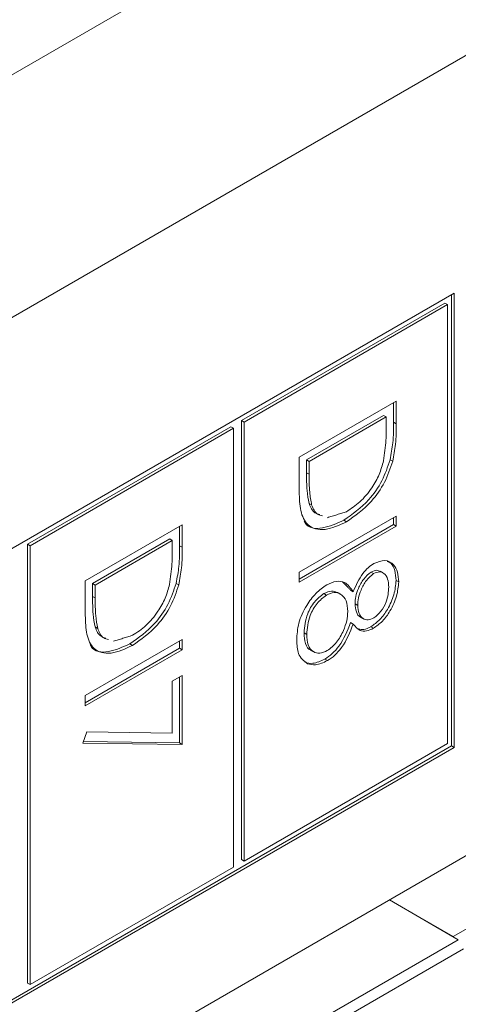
# Model space of a CAD drawing. Header units: inches. Extents: x 0.2 to 16.3, y 0.2 to 11.5.
# Tile 18 of 65: x 3.723 to 3.878, y 1.854 to 2.203. Entities that reach past the tile are written whole.
import ezdxf

# ---------------------------------------------------------------- set-up
doc = ezdxf.new("R2010")
doc.units = ezdxf.units.IN
doc.header["$MEASUREMENT"] = 0

msp = doc.modelspace()

# ---------------------------------------------------------------- linework, layer by layer
at = {"color": 7, "linetype": 'Continuous', "lineweight": 15}
for p, q in [((2.89287, 1.7058), (4.73889, 2.77149)), ((4.77613, 2.70698), (2.93011, 1.6413)), ((3.12385, 1.46953), (4.49328, 2.26009)), ((3.8769, 2.10603), (3.11817, 1.66802)), ((3.87597, 1.94562), (3.87597, 2.10549)), ((3.8769, 1.94508), (3.8769, 2.10603)), ((3.87361, 2.10248), (3.80153, 2.06087)), ((3.87454, 2.10194), (3.80245, 2.06033)), ((3.87361, 2.10248), (3.87454, 2.10194)), ((3.87454, 1.94644), (3.87454, 2.10194)), ((3.82202, 2.04792), (3.85639, 2.06776)), ((3.85546, 2.06723), (3.85546, 2.06028)), ((3.85639, 2.06776), (3.85639, 2.05975)), ((3.85194, 2.0627), (3.82461, 2.04693)), ((3.85286, 2.06216), (3.82554, 2.04639)), ((3.85194, 2.0627), (3.85286, 2.06216)), ((3.85286, 2.05937), (3.85286, 2.06216)), ((3.79776, 2.05869), (3.72568, 2.01708)), ((3.79869, 2.05816), (3.72661, 2.01654)), ((3.79776, 2.05869), (3.79869, 2.05816)), ((3.79869, 1.90265), (3.79869, 2.05816)), ((3.80153, 2.06087), (3.80153, 1.90536)), ((3.80153, 2.06087), (3.80245, 2.06033)), ((3.80245, 2.06033), (3.80245, 1.90483)), ((3.85546, 2.06028), (3.85639, 2.05975)), ((3.82202, 2.03562), (3.82202, 2.04792)), ((3.82461, 2.04693), (3.82461, 2.04237)), ((3.82461, 2.04693), (3.82554, 2.04639)), ((3.82554, 2.04639), (3.82554, 2.04184)), ((3.85422, 2.04697), (3.85515, 2.04644)), ((3.82461, 2.04237), (3.82554, 2.04184)), ((3.82549, 2.03153), (3.82642, 2.03099)), ((3.82202, 2.00721), (3.85639, 2.02705)), ((3.85546, 2.02652), (3.85546, 2.02402)), ((3.85639, 2.02705), (3.85639, 2.02349)), ((3.74617, 2.00413), (3.78054, 2.02398)), ((3.77961, 2.02344), (3.77961, 2.0165)), ((3.78054, 2.02398), (3.78054, 2.01596)), ((3.85546, 2.02402), (3.82202, 2.00472)), ((3.85639, 2.02349), (3.82202, 2.00365)), ((3.83784, 2.02556), (3.83877, 2.02502)), ((3.85546, 2.02402), (3.85639, 2.02349)), ((3.72568, 2.01708), (3.72568, 1.86158)), ((3.72568, 2.01708), (3.72661, 2.01654)), ((3.72661, 2.01654), (3.72661, 1.86104)), ((3.77609, 2.01891), (3.74877, 2.00314)), ((3.77702, 2.01838), (3.74969, 2.00261)), ((3.77609, 2.01891), (3.77702, 2.01838)), ((3.77702, 2.01559), (3.77702, 2.01838)), ((3.77961, 2.0165), (3.78054, 2.01596)), ((3.82202, 2.00365), (3.82202, 2.00721)), ((3.84747, 2.0072), (3.8484, 2.00667)), ((3.74617, 1.99183), (3.74617, 2.00413)), ((3.74877, 2.00314), (3.74877, 1.99859)), ((3.74877, 2.00314), (3.74969, 2.00261)), ((3.74969, 2.00261), (3.74969, 1.99805)), ((3.77837, 2.00319), (3.7793, 2.00265)), ((3.85634, 2.00425), (3.85727, 2.00371)), ((3.74877, 1.99859), (3.74969, 1.99805)), ((3.83071, 1.99956), (3.83164, 1.99903)), ((3.84024, 2.00079), (3.84116, 2.00025)), ((3.8418, 1.99591), (3.84273, 1.99537)), ((3.84024, 1.98932), (3.84116, 1.98879)), ((3.74964, 1.98774), (3.75057, 1.98721)), ((3.82373, 1.98562), (3.82466, 1.98509)), ((3.84743, 1.98784), (3.84835, 1.9873)), ((3.74617, 1.96342), (3.78054, 1.98327)), ((3.76199, 1.98177), (3.76292, 1.98124)), ((3.77961, 1.98273), (3.77961, 1.98024)), ((3.78054, 1.98327), (3.78054, 1.9797)), ((3.77961, 1.98024), (3.74617, 1.96093)), ((3.78054, 1.9797), (3.74617, 1.95986)), ((3.77961, 1.98024), (3.78054, 1.9797)), ((3.8311, 1.97637), (3.83203, 1.97584)), ((3.77702, 1.96851), (3.78054, 1.97054)), ((3.77702, 1.95011), (3.77702, 1.96851)), ((3.77961, 1.97001), (3.77961, 1.94665)), ((3.78054, 1.97054), (3.78054, 1.94612)), ((3.74617, 1.95986), (3.74617, 1.96342)), ((3.74529, 1.94663), (3.74675, 1.95055)), ((3.74675, 1.95055), (3.77702, 1.95011)), ((3.78054, 1.94612), (3.74529, 1.94663)), ((3.77961, 1.94665), (3.74548, 1.94715)), ((3.77961, 1.94665), (3.78054, 1.94612)), ((3.80245, 1.90483), (3.87454, 1.94644)), ((3.11817, 1.50815), (3.87597, 1.94562)), ((3.11817, 1.50708), (3.8769, 1.94508)), ((3.87597, 1.94562), (3.8769, 1.94508)), ((3.87655, 1.87804), (3.95644, 1.92416)), ((3.80153, 1.90536), (3.80245, 1.90483)), ((3.72661, 1.86104), (3.79869, 1.90265)), ((3.87841, 1.87696), (3.85402, 1.89105)), ((3.87655, 1.87804), (3.85402, 1.89105)), ((3.79852, 1.83084), (3.87841, 1.87696)), ((3.88027, 1.87375), (3.80037, 1.82762)), ((3.72568, 1.86158), (3.72661, 1.86104))]:
    msp.add_line(p, q, dxfattribs=at)
for points, knots in [([(3.8519, 2.04662), (3.85224, 2.04908), (3.85286, 2.05347), (3.85286, 2.05757), (3.85286, 2.05937)], [0, 0, 0, 0, 0.5595418, 1, 1, 1, 1]), ([(3.85546, 2.06028), (3.85546, 2.0579), (3.85545, 2.05364), (3.8546, 2.04901), (3.85422, 2.04697)], [0, 0, 0, 0, 0.560445, 1, 1, 1, 1]), ([(3.85639, 2.05975), (3.85639, 2.05736), (3.85638, 2.0531), (3.85553, 2.04847), (3.85515, 2.04644)], [0, 0, 0, 0, 0.560445, 1, 1, 1, 1]), ([(3.85422, 2.04697), (3.85337, 2.04446), (3.85168, 2.03944), (3.84588, 2.03119), (3.84089, 2.02769), (3.83784, 2.02556)], [0, 0, 0, 0, 0.280264, 0.560714, 1, 1, 1, 1]), ([(3.85515, 2.04644), (3.8543, 2.04393), (3.85261, 2.03891), (3.84681, 2.03065), (3.84182, 2.02716), (3.83877, 2.02502)], [0, 0, 0, 0, 0.280264, 0.560714, 1, 1, 1, 1]), ([(3.83878, 2.02859), (3.84038, 2.02964), (3.8436, 2.03176), (3.84765, 2.03656), (3.85054, 2.04174), (3.85145, 2.04499), (3.8519, 2.04662)], [0, 0, 0, 0, 0.2801778, 0.559765, 0.7797967, 1, 1, 1, 1]), ([(3.82461, 2.04237), (3.82461, 2.04023), (3.8246, 2.03641), (3.82522, 2.03302), (3.82549, 2.03153)], [0, 0, 0, 0, 0.560427, 1, 1, 1, 1]), ([(3.82554, 2.04184), (3.82554, 2.03969), (3.82553, 2.03587), (3.82614, 2.03248), (3.82642, 2.03099)], [0, 0, 0, 0, 0.560427, 1, 1, 1, 1]), ([(3.83877, 2.02502), (3.83619, 2.02382), (3.83104, 2.02143), (3.82489, 2.02302), (3.8222, 2.02869), (3.82208, 2.0333), (3.82202, 2.03562)], [0, 0, 0, 0, 0.280124, 0.559248, 0.778837, 1, 1, 1, 1]), ([(3.82549, 2.03153), (3.82604, 2.0302), (3.82687, 2.02821), (3.8287, 2.02777), (3.8293, 2.02762)], [0, 0, 0, 0, 0.67058, 1, 1, 1, 1]), ([(3.82642, 2.03099), (3.82697, 2.02966), (3.8278, 2.02768), (3.82963, 2.02723), (3.83023, 2.02708)], [0, 0, 0, 0, 0.67058, 1, 1, 1, 1]), ([(3.83784, 2.02556), (3.83532, 2.02443), (3.83028, 2.02217), (3.82501, 2.02266), (3.8239, 2.02504), (3.82379, 2.02528)], [0, 0, 0, 0, 0.4744989, 0.9473044, 1, 1, 1, 1]), ([(3.77961, 2.0165), (3.77961, 2.01411), (3.77961, 2.00985), (3.77875, 2.00522), (3.77837, 2.00319)], [0, 0, 0, 0, 0.560445, 1, 1, 1, 1]), ([(3.77605, 2.00283), (3.7764, 2.00529), (3.77701, 2.00968), (3.77701, 2.01378), (3.77702, 2.01559)], [0, 0, 0, 0, 0.5595418, 1, 1, 1, 1]), ([(3.78054, 2.01596), (3.78054, 2.01357), (3.78053, 2.00932), (3.77968, 2.00469), (3.7793, 2.00265)], [0, 0, 0, 0, 0.560445, 1, 1, 1, 1]), ([(3.84116, 2.00025), (3.84214, 2.00252), (3.84351, 2.00569), (3.8464, 2.00887), (3.84777, 2.00979), (3.84845, 2.01026)], [0, 0, 0, 0, 0.557753, 0.778932, 1, 1, 1, 1]), ([(3.84845, 2.01026), (3.84983, 2.01077), (3.85258, 2.0118), (3.85544, 2.01017), (3.85701, 2.00734), (3.85718, 2.00492), (3.85727, 2.00371)], [0, 0, 0, 0, 0.278806, 0.558458, 0.779159, 1, 1, 1, 1]), ([(3.85322, 2.01092), (3.85367, 2.01075), (3.85496, 2.01027), (3.85605, 2.00781), (3.85624, 2.00544), (3.85634, 2.00425)], [0, 0, 0, 0, 0.2106, 0.605176, 1, 1, 1, 1]), ([(3.84747, 2.0072), (3.84656, 2.00645), (3.84473, 2.00495), (3.843, 2.00159), (3.84196, 1.99852), (3.84185, 1.99678), (3.8418, 1.99591)], [0, 0, 0, 0, 0.277721, 0.558224, 0.779071, 1, 1, 1, 1]), ([(3.8484, 2.00667), (3.84749, 2.00592), (3.84566, 2.00441), (3.84393, 2.00106), (3.84289, 1.99798), (3.84278, 1.99624), (3.84273, 1.99537)], [0, 0, 0, 0, 0.277721, 0.558224, 0.779071, 1, 1, 1, 1]), ([(3.85072, 2.00737), (3.85034, 2.00758), (3.84945, 2.00808), (3.84819, 2.00752), (3.84747, 2.0072)], [0, 0, 0, 0, 0.426303, 1, 1, 1, 1]), ([(3.85375, 2.00188), (3.85368, 2.00289), (3.85356, 2.0049), (3.85229, 2.00672), (3.85053, 2.00756), (3.84911, 2.00696), (3.8484, 2.00667)], [0, 0, 0, 0, 0.28065, 0.560566, 0.78062, 1, 1, 1, 1]), ([(3.77837, 2.00319), (3.77753, 2.00068), (3.77583, 1.99566), (3.77004, 1.9874), (3.76504, 1.9839), (3.76199, 1.98177)], [0, 0, 0, 0, 0.280264, 0.560714, 1, 1, 1, 1]), ([(3.7793, 2.00265), (3.77845, 2.00014), (3.77676, 1.99512), (3.77096, 1.98686), (3.76597, 1.98337), (3.76292, 1.98124)], [0, 0, 0, 0, 0.280264, 0.560714, 1, 1, 1, 1]), ([(3.76293, 1.9848), (3.76454, 1.98586), (3.76775, 1.98797), (3.7718, 1.99277), (3.77469, 1.99795), (3.7756, 2.00121), (3.77605, 2.00283)], [0, 0, 0, 0, 0.280178, 0.559764, 0.779797, 1, 1, 1, 1]), ([(3.82113, 1.98309), (3.82124, 1.98507), (3.82145, 1.98902), (3.82423, 1.9951), (3.82786, 1.9999), (3.83045, 2.00173), (3.83175, 2.00265)], [0, 0, 0, 0, 0.280545, 0.559269, 0.779816, 1, 1, 1, 1]), ([(3.83175, 2.00265), (3.83289, 2.00318), (3.83519, 2.00424), (3.83875, 2.00364), (3.84025, 2.00154), (3.84116, 2.00025)], [0, 0, 0, 0, 0.279986, 0.559902, 1, 1, 1, 1]), ([(3.85634, 2.00425), (3.85619, 2.00258), (3.85589, 1.99924), (3.85362, 1.99422), (3.85065, 1.99015), (3.8485, 1.98861), (3.84743, 1.98784)], [0, 0, 0, 0, 0.279929, 0.559623, 0.779945, 1, 1, 1, 1]), ([(3.85727, 2.00371), (3.85712, 2.00204), (3.85682, 1.99871), (3.85455, 1.99369), (3.85158, 1.98962), (3.84943, 1.98807), (3.84835, 1.9873)], [0, 0, 0, 0, 0.279929, 0.559623, 0.779945, 1, 1, 1, 1]), ([(3.74877, 1.99859), (3.74876, 1.99644), (3.74875, 1.99262), (3.74937, 1.98923), (3.74964, 1.98774)], [0, 0, 0, 0, 0.560427, 1, 1, 1, 1]), ([(3.83071, 1.99956), (3.82957, 1.99868), (3.82727, 1.9969), (3.82424, 1.99148), (3.82393, 1.98785), (3.82373, 1.98562)], [0, 0, 0, 0, 0.279834, 0.560198, 1, 1, 1, 1]), ([(3.83164, 1.99903), (3.8305, 1.99814), (3.8282, 1.99637), (3.82517, 1.99095), (3.82485, 1.98731), (3.82466, 1.98509)], [0, 0, 0, 0, 0.279834, 0.560198, 1, 1, 1, 1]), ([(3.83563, 1.99991), (3.83494, 2.00021), (3.83353, 2.00083), (3.83167, 1.99999), (3.83071, 1.99956)], [0, 0, 0, 0, 0.487634, 1, 1, 1, 1]), ([(3.8392, 1.99325), (3.8391, 1.99459), (3.83889, 1.99726), (3.83697, 1.99943), (3.83448, 2.00026), (3.83259, 1.99944), (3.83164, 1.99903)], [0, 0, 0, 0, 0.280283, 0.560138, 0.780299, 1, 1, 1, 1]), ([(3.84847, 1.99093), (3.84935, 1.99165), (3.85113, 1.9931), (3.85341, 1.99734), (3.85362, 2.00016), (3.85375, 2.00188)], [0, 0, 0, 0, 0.278971, 0.559918, 1, 1, 1, 1]), ([(3.74969, 1.99805), (3.74969, 1.99591), (3.74968, 1.99209), (3.7503, 1.9887), (3.75057, 1.98721)], [0, 0, 0, 0, 0.560427, 1, 1, 1, 1]), ([(3.8418, 1.99591), (3.84191, 1.99494), (3.84213, 1.99301), (3.84301, 1.99144), (3.84378, 1.99126), (3.8438, 1.99126)], [0, 0, 0, 0, 0.492546, 0.984514, 1, 1, 1, 1]), ([(3.84273, 1.99537), (3.84282, 1.99438), (3.84302, 1.99239), (3.84441, 1.99064), (3.84633, 1.99008), (3.84776, 1.99065), (3.84847, 1.99093)], [0, 0, 0, 0, 0.280237, 0.560144, 0.780434, 1, 1, 1, 1]), ([(3.76292, 1.98124), (3.76034, 1.98004), (3.75519, 1.97764), (3.74904, 1.97923), (3.74635, 1.98491), (3.74623, 1.98952), (3.74617, 1.99183)], [0, 0, 0, 0, 0.280124, 0.559248, 0.778837, 1, 1, 1, 1]), ([(3.83197, 1.97937), (3.83311, 1.98026), (3.8354, 1.98205), (3.83766, 1.98617), (3.83901, 1.99001), (3.83914, 1.99217), (3.8392, 1.99325)], [0, 0, 0, 0, 0.278304, 0.55851, 0.779146, 1, 1, 1, 1]), ([(3.84024, 1.98932), (3.83906, 1.98639), (3.83741, 1.9823), (3.83373, 1.97812), (3.83198, 1.97696), (3.8311, 1.97637)], [0, 0, 0, 0, 0.558272, 0.779089, 1, 1, 1, 1]), ([(3.84116, 1.98879), (3.83998, 1.98586), (3.83834, 1.98177), (3.83466, 1.97759), (3.8329, 1.97642), (3.83203, 1.97584)], [0, 0, 0, 0, 0.558272, 0.779089, 1, 1, 1, 1]), ([(3.84835, 1.9873), (3.8475, 1.98689), (3.84578, 1.98608), (3.84307, 1.9864), (3.84189, 1.98788), (3.84116, 1.98879)], [0, 0, 0, 0, 0.280158, 0.560243, 1, 1, 1, 1]), ([(3.74964, 1.98774), (3.75019, 1.98641), (3.75102, 1.98443), (3.75285, 1.98398), (3.75345, 1.98383)], [0, 0, 0, 0, 0.67058, 1, 1, 1, 1]), ([(3.75057, 1.98721), (3.75112, 1.98588), (3.75195, 1.98389), (3.75378, 1.98344), (3.75438, 1.9833)], [0, 0, 0, 0, 0.67058, 1, 1, 1, 1]), ([(3.82373, 1.98562), (3.82383, 1.98434), (3.82403, 1.98179), (3.82515, 1.97976), (3.82611, 1.97953), (3.82612, 1.97953)], [0, 0, 0, 0, 0.498441, 0.994676, 1, 1, 1, 1]), ([(3.82466, 1.98509), (3.82474, 1.98377), (3.8249, 1.98113), (3.82671, 1.97888), (3.82919, 1.97815), (3.83104, 1.97896), (3.83197, 1.97937)], [0, 0, 0, 0, 0.280602, 0.559962, 0.780181, 1, 1, 1, 1]), ([(3.84743, 1.98784), (3.84656, 1.9874), (3.84497, 1.98662), (3.84367, 1.98691), (3.84308, 1.98704)], [0, 0, 0, 0, 0.547393, 1, 1, 1, 1]), ([(3.76199, 1.98177), (3.75947, 1.98064), (3.75443, 1.97838), (3.74916, 1.97887), (3.74805, 1.98126), (3.74794, 1.9815)], [0, 0, 0, 0, 0.4744989, 0.9473044, 1, 1, 1, 1]), ([(3.82491, 1.97473), (3.82365, 1.97572), (3.82139, 1.97749), (3.82121, 1.98137), (3.82113, 1.98309)], [0, 0, 0, 0, 0.557758, 1, 1, 1, 1]), ([(3.8311, 1.97637), (3.82964, 1.97569), (3.82702, 1.97447), (3.82491, 1.97502), (3.82398, 1.97527)], [0, 0, 0, 0, 0.559346, 1, 1, 1, 1]), ([(3.83203, 1.97584), (3.83056, 1.97515), (3.82795, 1.97393), (3.82584, 1.97449), (3.82491, 1.97473)], [0, 0, 0, 0, 0.559346, 1, 1, 1, 1])]:
    msp.add_open_spline(points, degree=3, knots=knots, dxfattribs=at)
for points in [[(3.83199, 2.02646), (3.83878, 2.02859)], [(3.85181, 2.00686), (3.85065, 2.00753)], [(3.83733, 2.00378), (3.84024, 2.00079)], [(3.83668, 1.99933), (3.83552, 2)], [(3.84367, 1.9913), (3.84483, 1.99063)], [(3.75614, 1.98267), (3.76293, 1.9848)], [(3.826, 1.97959), (3.82716, 1.97892)]]:
    msp.add_open_spline(points, degree=1, dxfattribs=at)

doc.saveas('drawing.dxf')
